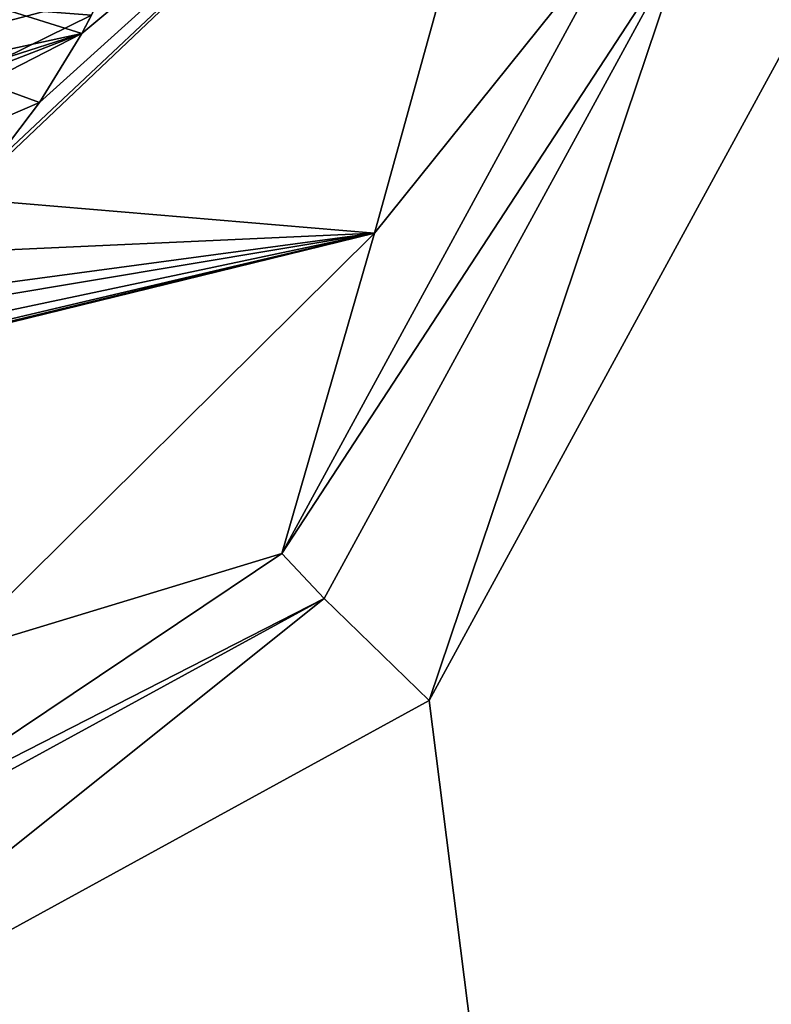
# Model space of a CAD drawing. Header units: metres. Extents: x -205 to 205, y -82 to 82.
# Tile 248 of 256: x -33.37 to -29.75, y 29.96 to 34.69. Entities that reach past the tile are written whole.
import ezdxf

# ---------------------------------------------------------------- set-up
doc = ezdxf.new("R2010")
doc.units = ezdxf.units.M
doc.layers.add('solid_PRT0003', color=7, linetype='CONTINUOUS')

msp = doc.modelspace()

# ---------------------------------------------------------------- linework, layer by layer
at = {"layer": 'solid_PRT0003'}
for points in [[(-200, -75), (-200, 75), (0, 75)], [(0, -75), (-200, -75), (0, 75)], [(-37.489235, -41.072483, 108.410858), (-37.489235, 41.072483, 108.410858), (37.510765, 41.072483, 108.410858)], [(37.510765, -41.072483, 108.410858), (-37.489235, -41.072483, 108.410858), (37.510765, 41.072483, 108.410858)], [(-42.489235, -37.5, 108.5), (42.510765, 37.5, 108.5), (-42.489235, 37.5, 108.5)], [(-42.489235, -37.5, 108.5), (42.510765, -37.5, 108.5), (42.510765, 37.5, 108.5)], [(-33.641075, 33.835796, 75), (-31.660076, 33.668903, 75), (-30.891665, 36.444424, 75)], [(-33.506542, 33.987328, 75), (-33.641075, 33.835796, 75), (-30.891665, 36.444424, 75)], [(-33.271294, 34.296631, 75), (-33.506542, 33.987328, 75), (-30.891665, 36.444424, 75)], [(-33.067993, 34.627808, 75), (-33.271294, 34.296631, 75), (-30.891665, 36.444424, 75)], [(-32.975372, 34.808033, 75), (-33.067993, 34.627808, 75), (-30.891665, 36.444424, 75)], [(-30.438663, 35.187225, 6.991273), (-30.891665, 36.444424, 75), (-31.660076, 33.668903, 75)], [(-34.224663, 35.19257, 75), (-36.489235, 33.885105, 75), (-33.037746, 35.002312, 75)], [(-30.438663, 35.187225, 6.991273), (-31.660076, 33.668903, 75), (-32.10479, 32.128567, 6.991273)], [(-30.150469, 35.119762, 6.289814), (-30.438663, 35.187225, 6.991273), (-32.10479, 32.128567, 6.991273)], [(-31.902023, 31.912788, 6.289814), (-30.150469, 35.119762, 6.289814), (-32.10479, 32.128567, 6.991273)], [(-31.902023, 31.912788, 6.289814), (-31.39666, 31.422537, 6), (-30.150469, 35.119762, 6.289814)], [(-30.150469, 35.119762, 6.289814), (-31.39666, 31.422537, 6), (-29.461437, 34.975193, 6)], [(-36.489235, 33.885105, 75), (-32.975372, 34.808033, 75), (-33.037746, 35.002312, 75)], [(-29.461437, 34.975193, 6), (-31.39666, 31.422537, 6), (-29.989235, 20.299999, 6)], [(-29.461437, 34.975193, 6), (-29.989235, 20.299999, 6), (-29.463709, -34.96476, 6)], [(-36.489235, 33.885105, 75), (-33.067993, 34.627808, 75), (-32.975372, 34.808033, 75)], [(-33.447044, 34.506107, 26), (-33.020512, 34.717319, 26), (-33.458046, 34.750191, 26)], [(-33.457966, 34.750336, 55), (-33.067993, 34.627808, 55), (-33.447044, 34.506107, 55)], [(-33.457966, 34.750336, 55), (-33.020512, 34.717319, 55), (-33.067993, 34.627808, 55)], [(-33.447044, 34.506107, 26), (-33.067993, 34.627808, 26), (-33.020512, 34.717319, 26)], [(-33.067993, 34.627808, 26), (-33.067993, 34.627808, 55), (-33.020512, 34.717319, 55)], [(-33.067993, 34.627808, 26), (-33.020512, 34.717319, 55), (-33.020512, 34.717319, 26)], [(-36.489235, 33.885105, 75), (-33.447044, 34.506107, 75), (-33.067993, 34.627808, 75)], [(-33.530548, 34.391399, 6), (-33.271294, 34.296631, 6), (-33.067993, 34.627808, 6)], [(-33.509468, 34.459492, 6), (-33.530548, 34.391399, 6), (-33.067993, 34.627808, 6)], [(-33.447044, 34.506107, 6), (-33.509468, 34.459492, 6), (-33.067993, 34.627808, 6)], [(-33.447044, 34.506107, 55), (-33.067993, 34.627808, 75), (-33.447044, 34.506107, 75)], [(-33.067993, 34.627808, 55), (-33.067993, 34.627808, 75), (-33.447044, 34.506107, 55)], [(-33.067993, 34.627808, 26), (-33.447044, 34.506107, 6), (-33.067993, 34.627808, 6)], [(-33.447044, 34.506107, 26), (-33.447044, 34.506107, 6), (-33.067993, 34.627808, 26)], [(-33.271294, 34.296631, 6), (-33.271294, 34.296631, 75), (-33.067993, 34.627808, 75)], [(-33.067993, 34.627808, 55), (-33.271294, 34.296631, 6), (-33.067993, 34.627808, 75)], [(-33.067993, 34.627808, 26), (-33.067993, 34.627808, 6), (-33.271294, 34.296631, 6)], [(-33.067993, 34.627808, 26), (-33.271294, 34.296631, 6), (-33.067993, 34.627808, 55)], [(-33.530548, 34.391399, 6), (-33.518639, 34.19099, 6), (-33.271294, 34.296631, 6)], [(-33.518639, 34.19099, 6), (-33.506542, 33.987328, 6), (-33.271294, 34.296631, 6)], [(-33.506542, 33.987328, 55), (-33.506542, 33.987328, 75), (-33.271294, 34.296631, 75)], [(-33.506542, 33.987328, 6), (-33.271294, 34.296631, 75), (-33.271294, 34.296631, 6)], [(-33.506542, 33.987328, 26), (-33.271294, 34.296631, 75), (-33.506542, 33.987328, 6)], [(-33.506542, 33.987328, 26), (-33.506542, 33.987328, 55), (-33.271294, 34.296631, 75)], [(-33.641075, 33.835796, 75), (-33.920349, 33.565582, 75), (-31.660076, 33.668903, 75)], [(-35.651768, 32.690979, 75), (-33.706665, 31.642717, 75), (-31.660076, 33.668903, 75)], [(-35.276863, 32.793228, 75), (-35.651768, 32.690979, 75), (-31.660076, 33.668903, 75)], [(-35.085968, 32.861202, 75), (-35.276863, 32.793228, 75), (-31.660076, 33.668903, 75)], [(-34.730812, 33.018917, 75), (-35.085968, 32.861202, 75), (-31.660076, 33.668903, 75)], [(-34.393112, 33.211189, 75), (-34.730812, 33.018917, 75), (-31.660076, 33.668903, 75)], [(-34.225124, 33.324501, 75), (-34.393112, 33.211189, 75), (-31.660076, 33.668903, 75)], [(-33.920349, 33.565582, 75), (-34.225124, 33.324501, 75), (-31.660076, 33.668903, 75)], [(-32.10479, 32.128567, 6.991273), (-31.660076, 33.668903, 75), (-33.706665, 31.642717, 75)], [(-32.10479, 32.128567, 6.991273), (-33.706665, 31.642717, 75), (-34.115658, 30.7817, 6.991273)], [(-31.902023, 31.912788, 6.289814), (-32.10479, 32.128567, 6.991273), (-34.115658, 30.7817, 6.991273)], [(-35.108997, 30.161234, 6.289814), (-34.953995, 29.474474, 6), (-31.902023, 31.912788, 6.289814)], [(-35.108997, 30.161234, 6.289814), (-31.902023, 31.912788, 6.289814), (-34.115658, 30.7817, 6.991273)], [(-31.902023, 31.912788, 6.289814), (-34.953995, 29.474474, 6), (-31.39666, 31.422537, 6)], [(-31.39666, 31.422537, 6), (-34.953995, 29.474474, 6), (-29.989235, 20.299999, 6)]]:
    msp.add_3dface(points, dxfattribs=at)

doc.saveas('drawing.dxf')
